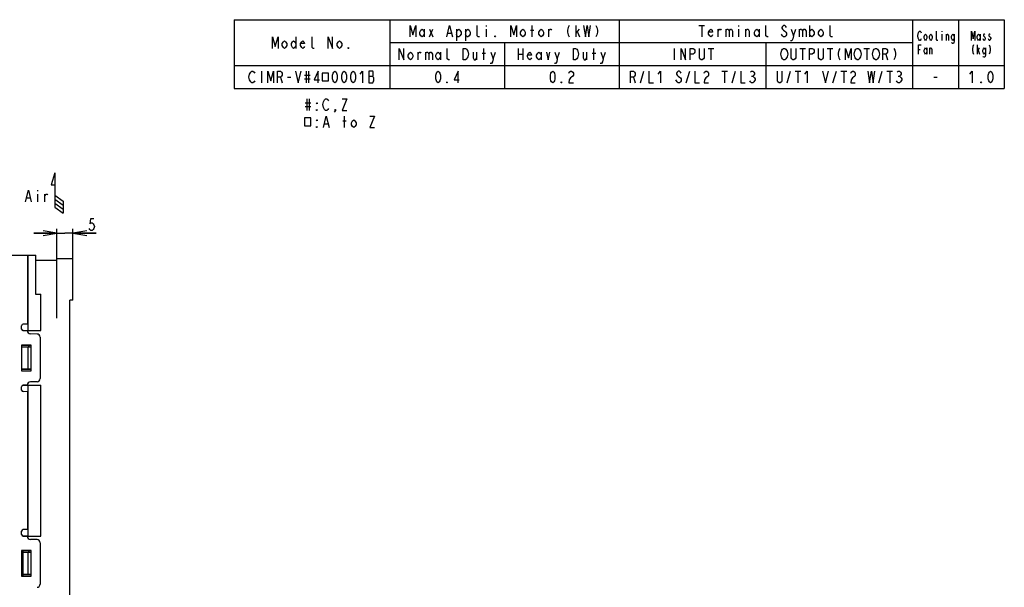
# Model space of a CAD drawing. Extents: x 30 to 410, y 13 to 287.
# Tile 17 of 17: x 195 to 410, y 163 to 287. Entities that reach past the tile are written whole.
import ezdxf

# ---------------------------------------------------------------- set-up
doc = ezdxf.new("R2010")
doc.units = 0
doc.header["$LTSCALE"] = 23.1
doc.layers.get('0').update_dxf_attribs({"linetype": 'CONTINUOUS'})
doc.layers.add('ALL_DIM', color=7, linetype='CONTINUOUS')
doc.layers.add('ALL_NOTE', color=7, linetype='CONTINUOUS')
doc.dimstyles.get("Standard").update_dxf_attribs({"dimtxt": 2.5, "dimasz": 2.5, "dimexe": 1.25, "dimexo": 0.625, "dimtad": 1, "dimcen": 2.5, "dimazin": 3, "dimtfac": 1, "dimtmove": 0, "dimatfit": 3})

# ---------------------------------------------------------------- blocks, each defined once
blk = doc.blocks.new('_OPEN')
at = {"color": 0, "linetype": 'BYBLOCK'}
for p, q in [((0, 0), (-1, 0.167)), ((-1, -0.167), (0, 0)), ((-1, 0), (0, 0))]:
    blk.add_line(p, q, dxfattribs=at)
blk = doc.blocks.new('*D0')
at = {"layer": 'ALL_DIM', "color": 2, "linetype": 'CONTINUOUS'}
for p, q in [((203.36, 233.8), (203.36, 241.43)), ((206.86, 233.8), (206.86, 241.43)), ((203.36, 240.43), (198.36, 240.43)), ((198.36, 240.43), (205.11, 240.43)), ((211.91, 240.43), (205.11, 240.43)), ((206.86, 240.43), (211.91, 240.43))]:
    blk.add_line(p, q, dxfattribs=at)
at = {"layer": 'ALL_DIM', "color": 2, "linetype": 'CONTINUOUS', "xscale": 3, "yscale": 3, "zscale": 3}
blk.add_blockref('_OPEN', (203.36, 240.43), dxfattribs=at)
at = {"layer": 'ALL_DIM', "color": 2, "linetype": 'CONTINUOUS', "xscale": 3, "yscale": 3, "zscale": 3, "rotation": 180}
blk.add_blockref('_OPEN', (206.86, 240.43), dxfattribs=at)
blk = doc.blocks.new('ARROW_AIR_BL0', base_point=(203.38, 249.22))
at = {"color": 7, "linetype": 'CONTINUOUS'}
for p, q in [((202.94, 253.61), (202.07, 250.97)), ((202.94, 253.61), (202.94, 246.14)), ((202.07, 250.97), (202.94, 250.97)), ((202.94, 248.78), (204.7, 247.46)), ((202.94, 247.9), (204.7, 246.58)), ((202.94, 247.02), (204.7, 245.7)), ((204.7, 247.46), (204.7, 244.82)), ((202.94, 246.14), (204.7, 244.82))]:
    blk.add_line(p, q, dxfattribs=at)

msp = doc.modelspace()

# ---------------------------------------------------------------- linework, layer by layer
at = {"color": 2, "linetype": 'CONTINUOUS'}
for p, q in [((242, 287), (410, 287)), ((242, 287), (242, 272)), ((276, 287), (276, 272)), ((297, 285.75), (297, 285.542)), ((307, 283.25), (307, 285.75)), ((316.625, 283.25), (316.625, 285.75)), ((326, 287), (326, 272)), ((343.375, 285.75), (344.625, 285.75)), ((344, 285.75), (344, 283.25)), ((352, 285.75), (352, 285.542)), ((367.5, 285.75), (367.5, 283.25)), ((390, 287), (390, 272)), ((400, 287), (400, 272)), ((410, 287), (410, 272)), ((283.5, 284.917), (283.5, 283.25)), ((284.625, 284.917), (285.375, 283.25)), ((284.625, 283.25), (285.375, 284.917)), ((288.625, 284.083), (289.375, 284.083)), ((290.5, 284.917), (290.5, 282.417)), ((292.5, 284.917), (292.5, 282.417)), ((297, 284.917), (297, 283.25)), ((306.625, 284.708), (307.375, 284.708)), ((310.625, 283.25), (310.625, 284.917)), ((316.625, 284.083), (317.375, 284.917)), ((316.875, 284.292), (317.375, 283.25)), ((347.625, 283.25), (347.625, 284.917)), ((349.25, 284.917), (349.25, 283.25)), ((352, 284.917), (352, 283.25)), ((353.625, 283.25), (353.625, 284.917)), ((356.5, 284.917), (356.5, 283.25)), ((364, 283.458), (364.5, 284.917)), ((365.25, 284.917), (365.25, 283.25)), ((396.4, 284.5), (396.4, 284.333)), ((396.4, 283.833), (396.4, 282.5)), ((397.375, 282.5), (397.375, 283.833)), ((404.7, 283.833), (404.7, 282.5)), ((255.5, 283.25), (255.5, 280.75)), ((276, 282), (390, 282)), ((301, 282), (301, 272)), ((358, 282), (358, 272)), ((404.175, 279.5), (404.175, 281.5)), ((282.125, 278.25), (282.125, 279.917)), ((283.75, 279.917), (283.75, 278.25)), ((287, 279.917), (287, 278.25)), ((294.875, 279.917), (294.875, 278.25)), ((296.125, 279.708), (296.875, 279.708)), ((296.5, 278.25), (296.5, 280.75)), ((298.5, 278.458), (299, 279.917)), ((304, 280.75), (304, 278.25)), ((304, 279.5), (305, 279.5)), ((305, 280.75), (305, 278.25)), ((309, 279.917), (309, 278.25)), ((312.5, 278.458), (313, 279.917)), ((318.875, 279.917), (318.875, 278.25)), ((320.125, 279.708), (320.875, 279.708)), ((320.5, 278.25), (320.5, 280.75)), ((322.5, 278.458), (323, 279.917)), ((338, 280.75), (338, 278.25)), ((345.375, 280.75), (346.625, 280.75)), ((346, 280.75), (346, 278.25)), ((365.375, 280.75), (366.625, 280.75)), ((366, 280.75), (366, 278.25)), ((371.375, 280.75), (372.625, 280.75)), ((372, 280.75), (372, 278.25)), ((379.375, 280.75), (380.625, 280.75)), ((380, 280.75), (380, 278.25)), ((384.125, 279.5), (384.5, 278.25)), ((391.3, 280.5), (391.675, 280.5)), ((393.1, 280.833), (393.1, 279.5)), ((393.775, 279.5), (393.775, 280.833)), ((404.175, 280.167), (404.625, 280.833)), ((404.325, 280.333), (404.625, 279.5)), ((242, 277), (410, 277)), ((248, 275.75), (248, 273.25)), ((257.375, 274.917), (258.625, 274.917)), ((257.75, 275.75), (257.75, 273.25)), ((258.25, 275.75), (258.25, 273.25)), ((330.625, 273.25), (331.375, 275.75)), ((340.625, 273.25), (341.375, 275.75)), ((348.375, 275.75), (349.625, 275.75)), ((349, 275.75), (349, 273.25)), ((350.625, 273.25), (351.375, 275.75)), ((362.625, 273.25), (363.375, 275.75)), ((364.375, 275.75), (365.625, 275.75)), ((365, 275.75), (365, 273.25)), ((372.625, 273.25), (373.375, 275.75)), ((374.375, 275.75), (375.625, 275.75)), ((375, 275.75), (375, 273.25)), ((382.625, 273.25), (383.375, 275.75)), ((384.375, 275.75), (385.625, 275.75)), ((385, 275.75), (385, 273.25)), ((252.125, 274.5), (252.5, 273.25)), ((253.625, 274.5), (254.375, 274.5)), ((257.375, 274.083), (258.625, 274.083)), ((271.375, 274.708), (272.25, 274.708)), ((329.125, 274.5), (329.5, 273.25)), ((354.875, 274.708), (355.125, 274.708)), ((386.875, 274.708), (387.125, 274.708)), ((394.625, 274.5), (395.375, 274.5)), ((242, 272), (410, 272))]:
    msp.add_line(p, q, dxfattribs=at)
at = {"color": 7, "linetype": 'CONTINUOUS'}
for p, q in [((192.864, 235.654), (198.744, 235.654)), ((196.924, 235.654), (196.924, 220.626)), ((196.924, 234.604), (197.064, 234.604)), ((197.064, 219.213), (197.064, 235.654)), ((198.744, 227.081), (198.744, 235.654)), ((198.744, 234.604), (203.364, 234.604)), ((203.364, 234.954), (206.864, 234.954)), ((203.364, 221.917), (203.364, 234.954)), ((206.864, 225.854), (206.864, 234.954)), ((199.864, 227.081), (198.744, 227.081)), ((199.864, 219.204), (199.864, 227.146)), ((206.864, 225.854), (206.164, 225.842)), ((206.164, 155.866), (206.164, 225.842)), ((195.664, 219.548), (195.664, 220.26)), ((195.921, 219.213), (197.064, 219.213)), ((196.924, 220.626), (196.008, 220.61)), ((196.008, 219.204), (199.864, 219.204)), ((196.924, 219.182), (196.008, 219.198)), ((199.036, 218.467), (197.612, 218.492)), ((199.724, 217.767), (199.724, 208.741)), ((197.779, 216.069), (195.664, 216.07)), ((195.664, 216.07), (195.664, 210.438)), ((195.664, 216.054), (197.764, 216.054)), ((195.664, 215.704), (197.694, 215.704)), ((195.664, 215.704), (197.064, 215.68)), ((197.384, 215.68), (197.064, 215.68)), ((197.064, 210.828), (197.064, 215.68)), ((197.694, 215.704), (197.666, 215.686)), ((197.694, 215.704), (197.694, 210.804)), ((197.779, 216.069), (197.764, 216.054)), ((197.764, 210.454), (197.764, 216.054)), ((197.779, 210.439), (197.779, 216.069)), ((197.064, 210.828), (195.664, 210.804)), ((195.664, 210.804), (197.694, 210.804)), ((197.694, 210.804), (197.666, 210.823)), ((195.664, 210.454), (197.764, 210.454)), ((195.664, 210.438), (197.779, 210.439)), ((197.779, 210.439), (197.764, 210.454)), ((195.664, 206.248), (195.664, 206.96)), ((195.921, 207.295), (197.064, 207.295)), ((196.924, 207.326), (196.008, 207.31)), ((196.008, 207.304), (199.864, 207.304)), ((197.064, 174.413), (197.064, 207.295)), ((199.036, 208.041), (197.612, 208.016)), ((199.864, 174.404), (199.864, 207.304)), ((196.924, 205.882), (196.008, 205.898)), ((196.924, 205.882), (196.924, 175.826)), ((195.664, 174.748), (195.664, 175.46)), ((195.921, 174.413), (197.064, 174.413)), ((196.924, 175.826), (196.008, 175.81)), ((196.008, 174.404), (199.864, 174.404)), ((196.924, 174.382), (196.008, 174.398)), ((199.036, 173.667), (197.612, 173.692)), ((199.724, 172.967), (199.724, 163.941)), ((197.779, 171.269), (195.664, 171.27)), ((195.664, 171.27), (195.664, 165.638)), ((195.664, 171.254), (197.764, 171.254)), ((196.014, 170.904), (196.014, 171.151)), ((196.014, 170.904), (197.694, 170.904)), ((196.014, 170.898), (197.064, 170.88)), ((196.014, 166.01), (196.014, 170.898)), ((197.384, 170.88), (197.064, 170.88)), ((197.064, 166.028), (197.064, 170.88)), ((197.694, 170.904), (197.666, 170.886)), ((197.694, 170.904), (197.694, 166.004)), ((197.779, 171.269), (197.764, 171.254)), ((197.764, 165.654), (197.764, 171.254)), ((197.779, 165.639), (197.779, 171.269)), ((195.664, 165.654), (197.764, 165.654)), ((195.664, 165.638), (197.779, 165.639)), ((197.064, 166.028), (196.014, 166.01)), ((196.014, 166.004), (197.694, 166.004)), ((196.014, 165.757), (196.014, 166.004)), ((197.694, 166.004), (197.666, 166.023)), ((197.779, 165.639), (197.764, 165.654))]:
    msp.add_line(p, q, dxfattribs=at)
at = {"color": 2, "linetype": 'CONTINUOUS'}
for points in [[(280.375, 283.25), (280.375, 285.75), (281, 283.667), (281.625, 285.75), (281.625, 283.25)], [(288.375, 283.25), (289, 285.75), (289.625, 283.25)], [(295.5, 283.25), (295.25, 283.25), (295, 283.458), (295, 285.75)], [(302.375, 283.25), (302.375, 285.75), (303, 283.667), (303.625, 285.75), (303.625, 283.25)], [(315.125, 285.75), (314.875, 285.333), (314.75, 284.708), (314.75, 284.292), (314.875, 283.667), (315.125, 283.25)], [(318.25, 285.75), (318.625, 283.25), (319, 285.75), (319.375, 283.25), (319.75, 285.75)], [(320.875, 285.75), (321.125, 285.333), (321.25, 284.708), (321.25, 284.292), (321.125, 283.667), (320.875, 283.25)], [(358.5, 283.25), (358.25, 283.25), (358, 283.458), (358, 285.75)], [(362.5, 285.333), (362.375, 285.542), (362.125, 285.75), (361.875, 285.75), (361.625, 285.542), (361.5, 285.333), (361.5, 285.125), (361.625, 284.917), (361.875, 284.708), (362.125, 284.5), (362.375, 284.292), (362.5, 284.083), (362.5, 283.667), (362.375, 283.458), (362.125, 283.25), (361.875, 283.25), (361.625, 283.458), (361.5, 283.667), (361.375, 283.875)], [(372.5, 283.25), (372.25, 283.25), (372, 283.458), (372, 285.75)], [(283.5, 283.875), (283.25, 283.458), (283, 283.25), (282.75, 283.458), (282.5, 283.875), (282.5, 284.292), (282.75, 284.708), (283, 284.917), (283.25, 284.708), (283.5, 284.292)], [(290.5, 284.292), (290.75, 284.708), (291, 284.917), (291.25, 284.708), (291.5, 284.292), (291.5, 283.875), (291.25, 283.458), (291, 283.25), (290.75, 283.25), (290.5, 283.875)], [(292.5, 284.292), (292.75, 284.708), (293, 284.917), (293.25, 284.708), (293.5, 284.292), (293.5, 283.875), (293.25, 283.458), (293, 283.25), (292.75, 283.25), (292.5, 283.875)], [(305.5, 283.875), (305.25, 283.458), (305, 283.25), (304.75, 283.458), (304.5, 283.875), (304.5, 284.292), (304.75, 284.708), (305, 284.917), (305.25, 284.708), (305.5, 284.292), (305.5, 283.875)], [(309.5, 283.875), (309.25, 283.458), (309, 283.25), (308.75, 283.458), (308.5, 283.875), (308.5, 284.292), (308.75, 284.708), (309, 284.917), (309.25, 284.708), (309.5, 284.292), (309.5, 283.875)], [(310.625, 284.5), (310.875, 284.917), (311.125, 284.917), (311.25, 284.708)], [(346.375, 283.667), (346.25, 283.458), (346, 283.25), (345.75, 283.458), (345.5, 283.875), (345.5, 284.292), (345.75, 284.708), (346, 284.917), (346.25, 284.708), (346.375, 284.292), (345.5, 284.292)], [(347.625, 284.5), (347.875, 284.917), (348.125, 284.917), (348.25, 284.708)], [(349.25, 284.5), (349.5, 284.917), (349.75, 284.917), (350, 284.5), (350, 283.25)], [(350, 284.5), (350.25, 284.917), (350.5, 284.917), (350.75, 284.5), (350.75, 283.25)], [(353.625, 284.5), (353.875, 284.917), (354.125, 284.917), (354.375, 284.5), (354.375, 283.25)], [(356.5, 283.875), (356.25, 283.458), (356, 283.25), (355.75, 283.458), (355.5, 283.875), (355.5, 284.292), (355.75, 284.708), (356, 284.917), (356.25, 284.708), (356.5, 284.292)], [(363.5, 284.917), (364, 283.458), (363.875, 282.833), (363.625, 282.417), (363.375, 282.417)], [(365.25, 284.5), (365.5, 284.917), (365.75, 284.917), (366, 284.5), (366, 283.25)], [(366, 284.5), (366.25, 284.917), (366.5, 284.917), (366.75, 284.5), (366.75, 283.25)], [(367.5, 284.292), (367.75, 284.708), (368, 284.917), (368.25, 284.708), (368.5, 284.292), (368.5, 283.875), (368.25, 283.458), (368, 283.25), (367.75, 283.458), (367.5, 283.875)], [(370.5, 283.875), (370.25, 283.458), (370, 283.25), (369.75, 283.458), (369.5, 283.875), (369.5, 284.292), (369.75, 284.708), (370, 284.917), (370.25, 284.708), (370.5, 284.292), (370.5, 283.875)], [(391.9, 282.833), (391.825, 282.667), (391.675, 282.5), (391.525, 282.5), (391.375, 282.667), (391.3, 282.833), (391.225, 283), (391.15, 283.5), (391.225, 284), (391.3, 284.167), (391.375, 284.333), (391.525, 284.5), (391.675, 284.5), (391.825, 284.333), (391.9, 284.167)], [(393.1, 283), (392.95, 282.667), (392.8, 282.5), (392.65, 282.667), (392.5, 283), (392.5, 283.333), (392.65, 283.667), (392.8, 283.833), (392.95, 283.667), (393.1, 283.333), (393.1, 283)], [(394.3, 283), (394.15, 282.667), (394, 282.5), (393.85, 282.667), (393.7, 283), (393.7, 283.333), (393.85, 283.667), (394, 283.833), (394.15, 283.667), (394.3, 283.333), (394.3, 283)], [(395.5, 282.5), (395.35, 282.5), (395.2, 282.667), (395.2, 284.5)], [(397.375, 283.5), (397.525, 283.833), (397.675, 283.833), (397.825, 283.5), (397.825, 282.5)], [(399.1, 283), (398.95, 282.667), (398.8, 282.5), (398.65, 282.667), (398.5, 283), (398.5, 283.333), (398.65, 283.667), (398.8, 283.833), (398.95, 283.667), (399.1, 283.333)], [(399.1, 283.833), (399.1, 282.333), (399.025, 282), (398.95, 281.833), (398.65, 281.833), (398.575, 282)], [(402.825, 282.5), (402.825, 284.5), (403.2, 282.833), (403.575, 284.5), (403.575, 282.5)], [(404.7, 283), (404.55, 282.667), (404.4, 282.5), (404.25, 282.667), (404.1, 283), (404.1, 283.333), (404.25, 283.667), (404.4, 283.833), (404.55, 283.667), (404.7, 283.333)], [(405.75, 283.667), (405.675, 283.833), (405.525, 283.833), (405.45, 283.667), (405.45, 283.5), (405.6, 283.333), (405.75, 283.167), (405.825, 283), (405.825, 282.833), (405.75, 282.667), (405.675, 282.5), (405.525, 282.5), (405.45, 282.667), (405.375, 282.833)], [(406.95, 283.667), (406.875, 283.833), (406.725, 283.833), (406.65, 283.667), (406.65, 283.5), (406.8, 283.333), (406.95, 283.167), (407.025, 283), (407.025, 282.833), (406.95, 282.667), (406.875, 282.5), (406.725, 282.5), (406.65, 282.667), (406.575, 282.833)], [(250.375, 280.75), (250.375, 283.25), (251, 281.167), (251.625, 283.25), (251.625, 280.75)], [(253.5, 281.375), (253.25, 280.958), (253, 280.75), (252.75, 280.958), (252.5, 281.375), (252.5, 281.792), (252.75, 282.208), (253, 282.417), (253.25, 282.208), (253.5, 281.792), (253.5, 281.375)], [(255.5, 281.375), (255.25, 280.958), (255, 280.75), (254.75, 280.958), (254.5, 281.375), (254.5, 281.792), (254.75, 282.208), (255, 282.417), (255.25, 282.208), (255.5, 281.792)], [(257.375, 281.167), (257.25, 280.958), (257, 280.75), (256.75, 280.958), (256.5, 281.375), (256.5, 281.792), (256.75, 282.208), (257, 282.417), (257.25, 282.208), (257.375, 281.792), (256.5, 281.792)], [(259.5, 280.75), (259.25, 280.75), (259, 280.958), (259, 283.25)], [(262.5, 280.75), (262.5, 283.25), (263.5, 280.75), (263.5, 283.25)], [(265.5, 281.375), (265.25, 280.958), (265, 280.75), (264.75, 280.958), (264.5, 281.375), (264.5, 281.792), (264.75, 282.208), (265, 282.417), (265.25, 282.208), (265.5, 281.792), (265.5, 281.375)], [(299, 283.25), (298.875, 283.25), (298.875, 283.458), (299, 283.25)], [(391.3, 279.5), (391.3, 281.5), (391.9, 281.5)], [(403.275, 281.5), (403.125, 281.167), (403.05, 280.667), (403.05, 280.333), (403.125, 279.833), (403.275, 279.5)], [(406.725, 281.5), (406.875, 281.167), (406.95, 280.667), (406.95, 280.333), (406.875, 279.833), (406.725, 279.5)], [(267, 280.75), (266.875, 280.75), (266.875, 280.958), (267, 280.75)], [(278, 278.25), (278, 280.75), (279, 278.25), (279, 280.75)], [(281, 278.875), (280.75, 278.458), (280.5, 278.25), (280.25, 278.458), (280, 278.875), (280, 279.292), (280.25, 279.708), (280.5, 279.917), (280.75, 279.708), (281, 279.292), (281, 278.875)], [(282.125, 279.5), (282.375, 279.917), (282.625, 279.917), (282.75, 279.708)], [(283.75, 279.5), (284, 279.917), (284.25, 279.917), (284.5, 279.5), (284.5, 278.25)], [(284.5, 279.5), (284.75, 279.917), (285, 279.917), (285.25, 279.5), (285.25, 278.25)], [(287, 278.875), (286.75, 278.458), (286.5, 278.25), (286.25, 278.458), (286, 278.875), (286, 279.292), (286.25, 279.708), (286.5, 279.917), (286.75, 279.708), (287, 279.292)], [(289, 278.25), (288.75, 278.25), (288.5, 278.458), (288.5, 280.75)], [(292, 280.75), (292.5, 280.75), (292.75, 280.542), (292.875, 280.333), (293, 280.125), (293.125, 279.5), (293, 278.875), (292.875, 278.667), (292.75, 278.458), (292.5, 278.25), (292, 278.25), (292, 280.75)], [(294.125, 279.917), (294.125, 278.667), (294.375, 278.25), (294.625, 278.25), (294.875, 278.667)], [(298, 279.917), (298.5, 278.458), (298.375, 277.833), (298.125, 277.417), (297.875, 277.417)], [(306.875, 278.667), (306.75, 278.458), (306.5, 278.25), (306.25, 278.458), (306, 278.875), (306, 279.292), (306.25, 279.708), (306.5, 279.917), (306.75, 279.708), (306.875, 279.292), (306, 279.292)], [(309, 278.875), (308.75, 278.458), (308.5, 278.25), (308.25, 278.458), (308, 278.875), (308, 279.292), (308.25, 279.708), (308.5, 279.917), (308.75, 279.708), (309, 279.292)], [(310.125, 279.917), (310.5, 278.25), (310.875, 279.917)], [(312, 279.917), (312.5, 278.458), (312.375, 277.833), (312.125, 277.417), (311.875, 277.417)], [(316, 280.75), (316.5, 280.75), (316.75, 280.542), (316.875, 280.333), (317, 280.125), (317.125, 279.5), (317, 278.875), (316.875, 278.667), (316.75, 278.458), (316.5, 278.25), (316, 278.25), (316, 280.75)], [(318.125, 279.917), (318.125, 278.667), (318.375, 278.25), (318.625, 278.25), (318.875, 278.667)], [(322, 279.917), (322.5, 278.458), (322.375, 277.833), (322.125, 277.417), (321.875, 277.417)], [(339.5, 278.25), (339.5, 280.75), (340.5, 278.25), (340.5, 280.75)], [(341.5, 278.25), (341.5, 280.75), (342.125, 280.75), (342.375, 280.542), (342.5, 280.333), (342.5, 279.917), (342.375, 279.708), (342.125, 279.5), (341.5, 279.5)], [(344.5, 280.75), (344.5, 278.667), (344.375, 278.458), (344.125, 278.25), (343.875, 278.25), (343.625, 278.458), (343.5, 278.667), (343.5, 280.75)], [(362.5, 278.667), (362.375, 278.458), (362.125, 278.25), (361.875, 278.25), (361.625, 278.458), (361.5, 278.667), (361.375, 278.875), (361.25, 279.5), (361.375, 280.125), (361.5, 280.333), (361.625, 280.542), (361.875, 280.75), (362.125, 280.75), (362.375, 280.542), (362.5, 280.333), (362.625, 280.125), (362.75, 279.5), (362.625, 278.875), (362.5, 278.667)], [(364.5, 280.75), (364.5, 278.667), (364.375, 278.458), (364.125, 278.25), (363.875, 278.25), (363.625, 278.458), (363.5, 278.667), (363.5, 280.75)], [(367.5, 278.25), (367.5, 280.75), (368.125, 280.75), (368.375, 280.542), (368.5, 280.333), (368.5, 279.917), (368.375, 279.708), (368.125, 279.5), (367.5, 279.5)], [(370.5, 280.75), (370.5, 278.667), (370.375, 278.458), (370.125, 278.25), (369.875, 278.25), (369.625, 278.458), (369.5, 278.667), (369.5, 280.75)], [(374.125, 280.75), (373.875, 280.333), (373.75, 279.708), (373.75, 279.292), (373.875, 278.667), (374.125, 278.25)], [(375.375, 278.25), (375.375, 280.75), (376, 278.667), (376.625, 280.75), (376.625, 278.25)], [(378.5, 278.667), (378.375, 278.458), (378.125, 278.25), (377.875, 278.25), (377.625, 278.458), (377.5, 278.667), (377.375, 278.875), (377.25, 279.5), (377.375, 280.125), (377.5, 280.333), (377.625, 280.542), (377.875, 280.75), (378.125, 280.75), (378.375, 280.542), (378.5, 280.333), (378.625, 280.125), (378.75, 279.5), (378.625, 278.875), (378.5, 278.667)], [(382.5, 278.667), (382.375, 278.458), (382.125, 278.25), (381.875, 278.25), (381.625, 278.458), (381.5, 278.667), (381.375, 278.875), (381.25, 279.5), (381.375, 280.125), (381.5, 280.333), (381.625, 280.542), (381.875, 280.75), (382.125, 280.75), (382.375, 280.542), (382.5, 280.333), (382.625, 280.125), (382.75, 279.5), (382.625, 278.875), (382.5, 278.667)], [(383.5, 278.25), (383.5, 280.75), (384.125, 280.75), (384.375, 280.542), (384.5, 280.333), (384.5, 279.917), (384.375, 279.708), (384.125, 279.5), (383.5, 279.5)], [(385.875, 280.75), (386.125, 280.333), (386.25, 279.708), (386.25, 279.292), (386.125, 278.667), (385.875, 278.25)], [(393.1, 280), (392.95, 279.667), (392.8, 279.5), (392.65, 279.667), (392.5, 280), (392.5, 280.333), (392.65, 280.667), (392.8, 280.833), (392.95, 280.667), (393.1, 280.333)], [(393.775, 280.5), (393.925, 280.833), (394.075, 280.833), (394.225, 280.5), (394.225, 279.5)], [(405.9, 280), (405.75, 279.667), (405.6, 279.5), (405.45, 279.667), (405.3, 280), (405.3, 280.333), (405.45, 280.667), (405.6, 280.833), (405.75, 280.667), (405.9, 280.333)], [(405.9, 280.833), (405.9, 279.333), (405.825, 279), (405.75, 278.833), (405.45, 278.833), (405.375, 279)], [(246.5, 273.667), (246.375, 273.458), (246.125, 273.25), (245.875, 273.25), (245.625, 273.458), (245.5, 273.667), (245.375, 273.875), (245.25, 274.5), (245.375, 275.125), (245.5, 275.333), (245.625, 275.542), (245.875, 275.75), (246.125, 275.75), (246.375, 275.542), (246.5, 275.333)], [(249.375, 273.25), (249.375, 275.75), (250, 273.667), (250.625, 275.75), (250.625, 273.25)], [(251.5, 273.25), (251.5, 275.75), (252.125, 275.75), (252.375, 275.542), (252.5, 275.333), (252.5, 274.917), (252.375, 274.708), (252.125, 274.5), (251.5, 274.5)], [(255.375, 275.75), (256, 273.25), (256.625, 275.75)], [(260.375, 273.25), (260.375, 275.75), (259.5, 273.875), (260.625, 273.875)], [(261.25, 275.359), (261.25, 273.641), (262.625, 273.641), (262.625, 275.359), (261.25, 275.359)], [(264, 273.25), (263.75, 273.458), (263.625, 273.667), (263.5, 274.083), (263.5, 274.917), (263.625, 275.333), (263.75, 275.542), (264, 275.75), (264.25, 275.542), (264.375, 275.333), (264.5, 274.917), (264.5, 274.083), (264.375, 273.667), (264.25, 273.458), (264, 273.25)], [(266, 273.25), (265.75, 273.458), (265.625, 273.667), (265.5, 274.083), (265.5, 274.917), (265.625, 275.333), (265.75, 275.542), (266, 275.75), (266.25, 275.542), (266.375, 275.333), (266.5, 274.917), (266.5, 274.083), (266.375, 273.667), (266.25, 273.458), (266, 273.25)], [(268, 273.25), (267.75, 273.458), (267.625, 273.667), (267.5, 274.083), (267.5, 274.917), (267.625, 275.333), (267.75, 275.542), (268, 275.75), (268.25, 275.542), (268.375, 275.333), (268.5, 274.917), (268.5, 274.083), (268.375, 273.667), (268.25, 273.458), (268, 273.25)], [(269.5, 275.125), (270, 275.75), (270, 273.25)], [(271.375, 275.75), (271.375, 273.25), (272.25, 273.25), (272.375, 273.458), (272.5, 273.667), (272.5, 274.292), (272.375, 274.5), (272.25, 274.708), (272.375, 274.917), (272.375, 275.542), (272.25, 275.75), (271.375, 275.75)], [(286.5, 273.25), (286.25, 273.458), (286.125, 273.667), (286, 274.083), (286, 274.917), (286.125, 275.333), (286.25, 275.542), (286.5, 275.75), (286.75, 275.542), (286.875, 275.333), (287, 274.917), (287, 274.083), (286.875, 273.667), (286.75, 273.458), (286.5, 273.25)], [(290.875, 273.25), (290.875, 275.75), (290, 273.875), (291.125, 273.875)], [(311.5, 273.25), (311.25, 273.458), (311.125, 273.667), (311, 274.083), (311, 274.917), (311.125, 275.333), (311.25, 275.542), (311.5, 275.75), (311.75, 275.542), (311.875, 275.333), (312, 274.917), (312, 274.083), (311.875, 273.667), (311.75, 273.458), (311.5, 273.25)], [(315, 275.333), (315.125, 275.542), (315.375, 275.75), (315.625, 275.75), (315.875, 275.542), (316, 275.333), (316, 274.917), (315.875, 274.708), (315.625, 274.5), (315.375, 274.292), (315.125, 273.875), (315, 273.25), (316, 273.25)], [(328.5, 273.25), (328.5, 275.75), (329.125, 275.75), (329.375, 275.542), (329.5, 275.333), (329.5, 274.917), (329.375, 274.708), (329.125, 274.5), (328.5, 274.5)], [(332.5, 275.75), (332.5, 273.25), (333.5, 273.25)], [(334.5, 275.125), (335, 275.75), (335, 273.25)], [(339.5, 275.333), (339.375, 275.542), (339.125, 275.75), (338.875, 275.75), (338.625, 275.542), (338.5, 275.333), (338.5, 275.125), (338.625, 274.917), (338.875, 274.708), (339.125, 274.5), (339.375, 274.292), (339.5, 274.083), (339.5, 273.667), (339.375, 273.458), (339.125, 273.25), (338.875, 273.25), (338.625, 273.458), (338.5, 273.667), (338.375, 273.875)], [(342.5, 275.75), (342.5, 273.25), (343.5, 273.25)], [(344.5, 275.333), (344.625, 275.542), (344.875, 275.75), (345.125, 275.75), (345.375, 275.542), (345.5, 275.333), (345.5, 274.917), (345.375, 274.708), (345.125, 274.5), (344.875, 274.292), (344.625, 273.875), (344.5, 273.25), (345.5, 273.25)], [(352.5, 275.75), (352.5, 273.25), (353.5, 273.25)], [(354.625, 275.542), (354.875, 275.75), (355.125, 275.75), (355.375, 275.542), (355.5, 275.333), (355.5, 275.125), (355.375, 274.917), (355.125, 274.708), (355.375, 274.5), (355.5, 274.292), (355.625, 274.083), (355.625, 273.875), (355.5, 273.667), (355.375, 273.458), (355.125, 273.25), (354.875, 273.25), (354.625, 273.458), (354.5, 273.667)], [(361.5, 275.75), (361.5, 273.667), (361.375, 273.458), (361.125, 273.25), (360.875, 273.25), (360.625, 273.458), (360.5, 273.667), (360.5, 275.75)], [(366.5, 275.125), (367, 275.75), (367, 273.25)], [(370.375, 275.75), (371, 273.25), (371.625, 275.75)], [(376.5, 275.333), (376.625, 275.542), (376.875, 275.75), (377.125, 275.75), (377.375, 275.542), (377.5, 275.333), (377.5, 274.917), (377.375, 274.708), (377.125, 274.5), (376.875, 274.292), (376.625, 273.875), (376.5, 273.25), (377.5, 273.25)], [(380.25, 275.75), (380.625, 273.25), (381, 275.75), (381.375, 273.25), (381.75, 275.75)], [(386.625, 275.542), (386.875, 275.75), (387.125, 275.75), (387.375, 275.542), (387.5, 275.333), (387.5, 275.125), (387.375, 274.917), (387.125, 274.708), (387.375, 274.5), (387.5, 274.292), (387.625, 274.083), (387.625, 273.875), (387.5, 273.667), (387.375, 273.458), (387.125, 273.25), (386.875, 273.25), (386.625, 273.458), (386.5, 273.667)], [(402.5, 275.125), (403, 275.75), (403, 273.25)], [(407, 273.25), (406.75, 273.458), (406.625, 273.667), (406.5, 274.083), (406.5, 274.917), (406.625, 275.333), (406.75, 275.542), (407, 275.75), (407.25, 275.542), (407.375, 275.333), (407.5, 274.917), (407.5, 274.083), (407.375, 273.667), (407.25, 273.458), (407, 273.25)], [(288.5, 273.25), (288.375, 273.25), (288.375, 273.458), (288.5, 273.25)], [(313.5, 273.25), (313.375, 273.25), (313.375, 273.458), (313.5, 273.25)], [(405, 273.25), (404.875, 273.25), (404.875, 273.458), (405, 273.25)]]:
    msp.add_lwpolyline(points, dxfattribs=at)
at = {"color": 7, "linetype": 'CONTINUOUS'}
for points in [[(197.384, 215.68), (197.448, 215.68), (197.508, 215.681), (197.561, 215.681), (197.604, 215.682), (197.637, 215.683), (197.658, 215.684), (197.666, 215.686)], [(197.666, 210.823), (197.658, 210.824), (197.637, 210.825), (197.604, 210.826), (197.561, 210.827), (197.508, 210.827), (197.448, 210.828), (197.384, 210.828), (197.064, 210.828)], [(197.384, 170.88), (197.448, 170.88), (197.508, 170.881), (197.561, 170.881), (197.604, 170.882), (197.637, 170.883), (197.658, 170.884), (197.666, 170.886)], [(197.666, 166.023), (197.658, 166.024), (197.637, 166.025), (197.604, 166.026), (197.561, 166.027), (197.508, 166.027), (197.448, 166.028), (197.384, 166.028), (197.064, 166.028)]]:
    msp.add_lwpolyline(points, dxfattribs=at)
for centre, radius, start, end in [((196.014, 220.26), 0.35, 91, 180), ((196.014, 219.548), 0.35, 180, 269), ((197.624, 219.192), 0.7, 180.80894, 269), ((199.024, 217.767), 0.7, 0, 89), ((199.024, 208.741), 0.7, 271, 360), ((196.014, 206.96), 0.35, 91, 180), ((196.014, 206.248), 0.35, 180, 269), ((197.624, 207.316), 0.7, 91, 179.19106), ((196.014, 175.46), 0.35, 91, 180), ((196.014, 174.748), 0.35, 180, 269), ((197.624, 174.392), 0.7, 180.80894, 269), ((199.024, 172.967), 0.7, 0, 89), ((195.664, 171.148), 0.35, 270, 342.38462), ((195.664, 171.151), 0.35, 0, 17.2229), ((195.664, 165.757), 0.35, 30, 90), ((195.664, 165.757), 0.35, 342.7771, 360), ((199.024, 163.941), 0.7, 271, 360)]:
    msp.add_arc(centre, radius, start, end, dxfattribs=at)
at = {"layer": 'ALL_DIM', "color": 2, "linetype": 'CONTINUOUS'}
msp.add_lwpolyline([(211.413, 243.554), (210.663, 243.554), (210.538, 242.512), (210.788, 242.72), (211.038, 242.72), (211.288, 242.512), (211.413, 242.304), (211.538, 241.887), (211.413, 241.47), (211.288, 241.262), (211.038, 241.054), (210.788, 241.054), (210.538, 241.262), (210.413, 241.47)], dxfattribs=at)
at = {"layer": 'ALL_NOTE', "color": 2, "linetype": 'CONTINUOUS'}
for p, q in [((257.474, 268.894), (258.724, 268.894)), ((257.849, 269.727), (257.849, 267.227)), ((258.349, 269.727), (258.349, 267.227)), ((257.474, 268.061), (258.724, 268.061)), ((261.724, 264.311), (262.474, 264.311)), ((265.724, 264.936), (266.474, 264.936)), ((266.099, 263.477), (266.099, 265.977)), ((199.136, 249.82), (199.136, 249.611)), ((196.761, 248.153), (197.511, 248.153)), ((199.136, 248.986), (199.136, 247.32)), ((200.761, 247.32), (200.761, 248.986))]:
    msp.add_line(p, q, dxfattribs=at)
for points in [[(260.099, 268.894), (260.099, 268.686), (259.974, 268.894), (260.099, 268.894)], [(261.724, 267.436), (261.474, 267.852), (261.349, 268.477), (261.474, 269.102)], [(261.474, 269.102), (261.724, 269.519), (261.974, 269.727), (262.224, 269.727), (262.474, 269.519), (262.599, 269.311)], [(265.599, 269.727), (266.599, 269.727), (265.599, 267.227), (266.599, 267.227)], [(260.099, 267.227), (259.974, 267.227), (259.974, 267.436), (260.099, 267.227)], [(262.599, 267.644), (262.474, 267.436), (262.224, 267.227), (261.974, 267.227), (261.724, 267.436)], [(264.099, 267.227), (263.974, 267.436), (264.099, 267.436), (264.099, 267.227), (263.849, 266.811)], [(257.349, 265.587), (257.349, 263.868), (258.724, 263.868), (258.724, 265.587), (257.349, 265.587)], [(260.099, 265.144), (260.099, 264.936), (259.974, 265.144), (260.099, 265.144)], [(261.474, 263.477), (262.099, 265.977), (262.724, 263.477)], [(268.599, 264.102), (268.349, 263.686), (268.099, 263.477), (267.849, 263.686), (267.599, 264.102), (267.599, 264.519), (267.849, 264.936), (268.099, 265.144), (268.349, 264.936), (268.599, 264.519), (268.599, 264.102)], [(271.599, 265.977), (272.599, 265.977), (271.599, 263.477), (272.599, 263.477)], [(260.099, 263.477), (259.974, 263.477), (259.974, 263.686), (260.099, 263.477)], [(196.511, 247.32), (197.136, 249.82), (197.761, 247.32)], [(200.761, 248.57), (201.011, 248.986), (201.261, 248.986), (201.386, 248.778)]]:
    msp.add_lwpolyline(points, dxfattribs=at)

# ---------------------------------------------------------------- block references
at = {"color": 2, "linetype": 'CONTINUOUS'}
msp.add_blockref('ARROW_AIR_BL0', (203.383, 249.216), dxfattribs=at)

# ---------------------------------------------------------------- dimensions: what is measured, and where the dimension line sits
at = {"layer": 'ALL_DIM', "color": 2, "linetype": 'CONTINUOUS'}
dim = msp.add_linear_dim(base=(206.864, 240.429), p1=(203.364, 233.804), p2=(206.864, 233.804), dimstyle='Standard', dxfattribs=at)
dim.commit()
dim.dimension.update_dxf_attribs({"geometry": '*D0', "text_midpoint": (209.913, 241.054), "dimtype": 128})

doc.saveas('drawing.dxf')
